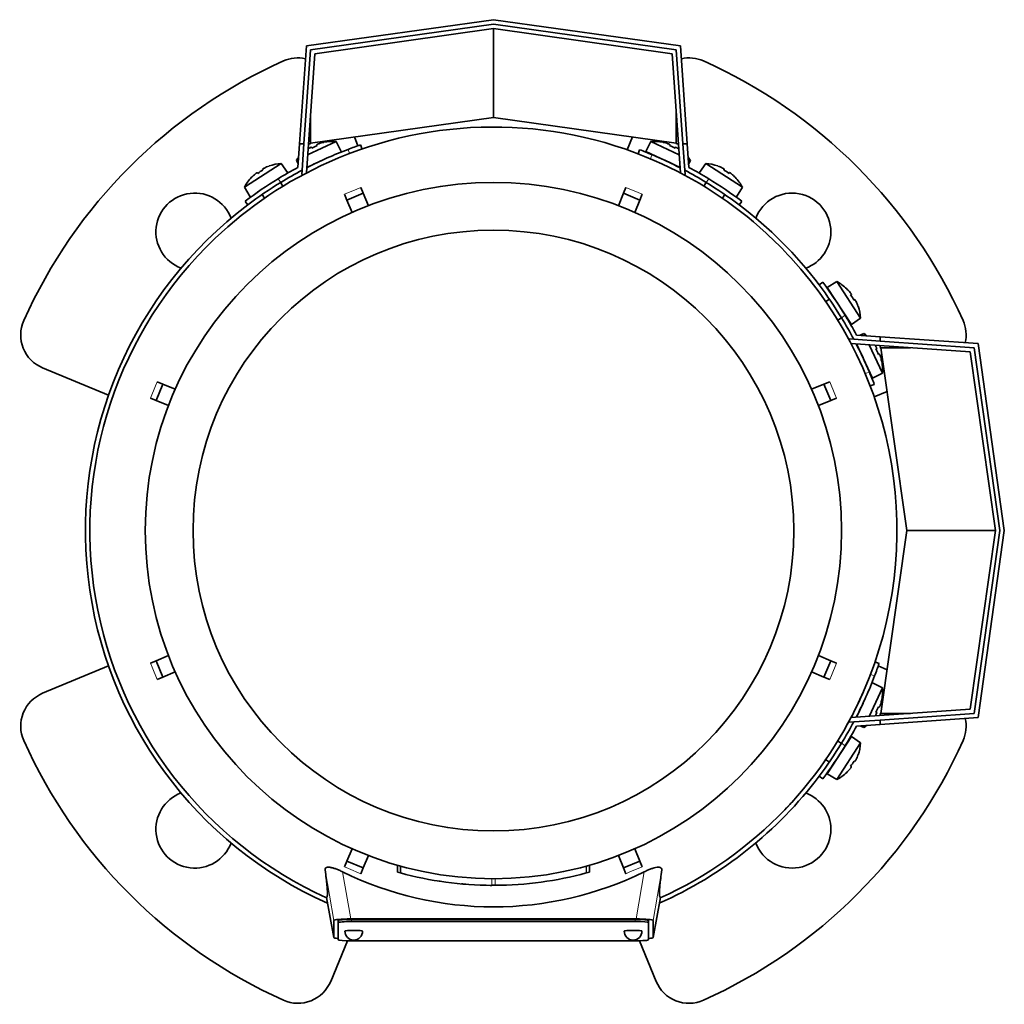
# Model space of a CAD drawing. Header units: millimetres. Extents: x 148 to 904, y -3036 to 2161.
# Tile 1 of 25: x 148 to 370, y -3036 to -2814. Entities that reach past the tile are written whole.
import ezdxf

# ---------------------------------------------------------------- set-up
doc = ezdxf.new("R2010")
doc.units = ezdxf.units.MM
for name, color, linetype in [('M5X8_UNI7687', 7, 'Continuous'), ('MID_134-14', 7, 'Continuous'), ('VSI134_ADATTATOR', 7, 'Continuous'), ('VSI134_DIFFUSORE', 7, 'Continuous'), ('VSI134_FILTRO_A', 7, 'Continuous'), ('VSI134_FILTRO_B', 7, 'Continuous'), ('VSI134_TERMINALE', 7, 'Continuous'), ('VSI134_TESTATA', 7, 'Continuous')]:
    doc.layers.add(name, color=color, linetype=linetype)

# ---------------------------------------------------------------- blocks, each defined once
blk = doc.blocks.new('SE2')
at = {"layer": 'M5X8_UNI7687', "color": 7, "linetype": 'Continuous', "lineweight": 35}
for p, q in [((212.8, -2844.71), (219.22, -2841.71)), ((216.45, -2841.88), (216.45, -2841.91)), ((220.34, -2843.95), (219.22, -2841.71)), ((290.16, -2841.71), (289.04, -2843.95)), ((290.16, -2841.71), (296.58, -2844.71)), ((292.93, -2841.88), (292.93, -2841.91)), ((213.6, -2843.01), (213.7, -2843.19)), ((214.89, -2842.41), (214.96, -2842.6)), ((296.78, -2847.56), (289.04, -2843.95)), ((294.49, -2842.41), (294.42, -2842.6)), ((295.78, -2843.01), (295.68, -2843.19)), ((210.28, -2845.88), (210.73, -2845.68)), ((210.28, -2845.88), (210.65, -2846.73)), ((215.81, -2846.06), (212.6, -2847.56)), ((298.65, -2845.68), (299.1, -2845.88)), ((298.73, -2846.73), (299.1, -2845.88)), ((206.81, -2846.67), (198.54, -2852.04)), ((202.62, -2847.96), (202.71, -2848.14)), ((204.09, -2847.24), (204.09, -2847.22)), ((208.23, -2848.73), (206.81, -2846.67)), ((302.57, -2846.67), (301.15, -2848.73)), ((310.84, -2852.04), (302.57, -2846.67)), ((305.29, -2847.24), (305.29, -2847.22)), ((306.76, -2847.96), (306.67, -2848.14)), ((200.17, -2849.79), (200.15, -2849.78)), ((201.43, -2848.73), (201.55, -2848.89)), ((307.95, -2848.73), (307.83, -2848.89)), ((309.23, -2849.78), (309.21, -2849.79)), ((198.54, -2852.04), (199.85, -2854.17)), ((207.24, -2851.79), (206.7, -2850.95)), ((302.68, -2850.95), (302.14, -2851.79)), ((309.53, -2854.17), (310.84, -2852.04)), ((202.51, -2853.68), (203.05, -2854.52)), ((306.33, -2854.52), (306.87, -2853.68)), ((332.1, -2873.3), (329.96, -2874.6)), ((329.96, -2874.6), (335.41, -2882.99)), ((337.47, -2881.57), (332.1, -2873.3)), ((334.35, -2874.93), (334.36, -2874.91)), ((330.45, -2877.26), (329.62, -2877.8)), ((335.4, -2876.18), (335.24, -2876.31)), ((336.18, -2877.37), (336, -2877.47)), ((336.89, -2878.85), (336.92, -2878.85)), ((332.34, -2882), (333.18, -2881.45)), ((335.41, -2882.99), (337.47, -2881.57)), ((338.25, -2885.04), (337.4, -2885.41)), ((338.25, -2885.04), (338.46, -2885.48)), ((340.18, -2895.1), (336.57, -2887.35)), ((339.42, -2887.55), (342.42, -2893.98)), ((341.12, -2888.36), (340.95, -2888.46)), ((341.72, -2889.64), (341.53, -2889.71)), ((342.25, -2891.21), (342.23, -2891.2)), ((340.18, -2895.1), (342.42, -2893.98)), ((342.42, -2964.91), (340.18, -2963.79)), ((342.42, -2964.91), (339.42, -2971.34)), ((336.57, -2971.54), (338.07, -2968.33)), ((342.23, -2967.69), (342.25, -2967.68)), ((341.12, -2970.53), (340.95, -2970.43)), ((341.72, -2969.25), (341.53, -2969.18)), ((337.4, -2973.48), (338.25, -2973.85)), ((338.46, -2973.41), (338.25, -2973.85)), ((335.41, -2975.9), (329.96, -2984.29)), ((332.1, -2985.59), (337.47, -2977.32)), ((333.18, -2977.44), (332.27, -2976.85)), ((337.47, -2977.32), (335.41, -2975.9)), ((329.57, -2981.05), (330.46, -2981.63)), ((336.18, -2981.52), (336, -2981.42)), ((336.89, -2980.04), (336.92, -2980.04)), ((334.35, -2983.96), (334.36, -2983.98)), ((335.4, -2982.71), (335.24, -2982.58)), ((329.96, -2984.29), (332.1, -2985.59))]:
    blk.add_line(p, q, dxfattribs=at)
for centre, radius, start, end in [((218.43, -2851.68), 10, 85.4586, 101.4084), ((290.95, -2851.68), 10, 78.5916, 94.5414), ((218.43, -2851.68), 10, 140.1325, 144.5414), ((290.64, -2845.25), 0.5, 41.1882, 65), ((290.95, -2851.68), 10, 35.4586, 39.8675), ((207.42, -2856.65), 10, 93.4586, 109.4084), ((296.08, -2847.79), 0.5, 65, 88.8118), ((301.96, -2856.65), 10, 70.5916, 86.5414), ((207.42, -2856.65), 10, 136.5916, 152.5414), ((206.83, -2850.23), 0.5, 123, 146.6899), ((302.55, -2850.23), 0.5, 33.3101, 57), ((301.96, -2856.65), 10, 27.4586, 43.4084), ((201.79, -2853.5), 0.5, 98.6016, 123), ((307.58, -2853.5), 0.5, 57, 80.4411), ((327.49, -2882.17), 10, 46.5916, 62.5414), ((330.63, -2876.55), 0.5, 8.6016, 33), ((327.49, -2882.17), 10, 3.4586, 19.4084), ((333.9, -2881.58), 0.5, 33, 56.6899), ((332.45, -2893.18), 10, 50.1325, 54.5414), ((336.35, -2888.06), 0.5, 1.1882, 25), ((332.45, -2893.18), 10, 355.4586, 11.4084), ((338.88, -2893.49), 0.5, 25, 48.8118), ((332.45, -2965.71), 10, 348.5916, 4.5414), ((332.45, -2965.71), 10, 305.4586, 309.8675), ((327.49, -2976.72), 10, 340.5916, 356.5414), ((333.9, -2977.31), 0.5, 303.3101, 327), ((330.63, -2982.34), 0.5, 327, 350.4411), ((327.49, -2976.72), 10, 297.4586, 313.4084)]:
    blk.add_arc(centre, radius, start, end, dxfattribs=at)
for centre, major_axis, ratio, start_param, end_param in [((218.42, -2851.67), (9.06, 4.23), 0.996195, 1.335108, 1.449667), ((290.96, -2851.67), (-9.06, 4.23), 0.996195, 4.833518, 4.948078), ((218.42, -2851.67), (-9.06, -4.23), 0.996195, 4.833518, 4.864343), ((217.5, -2849.68), (8.39, 3.91), 0.811251, 1.49595, 1.645642), ((291.88, -2849.68), (8.39, -3.91), 0.811251, 1.49595, 1.645642), ((290.96, -2851.67), (9.06, -4.23), 0.996195, 1.418842, 1.449667), ((206.21, -2854.8), (7.77, 5.04), 0.811251, 1.49595, 1.645642), ((207.41, -2856.64), (8.39, 5.45), 0.996195, 1.335108, 1.449667), ((301.97, -2856.64), (-8.39, 5.45), 0.996195, 4.833518, 4.948078), ((303.17, -2854.8), (7.77, -5.04), 0.811251, 1.49595, 1.645642), ((207.41, -2856.64), (-8.39, -5.45), 0.996195, 4.833518, 4.948078), ((301.97, -2856.64), (8.39, -5.45), 0.996195, 1.335108, 1.449667), ((327.5, -2882.16), (-5.45, 8.39), 0.996195, 4.833518, 4.948078), ((329.34, -2880.97), (5.04, -7.77), 0.811251, 1.49595, 1.645642), ((327.5, -2882.16), (5.45, -8.39), 0.996195, 1.335108, 1.449667), ((332.46, -2893.18), (-4.23, 9.06), 0.996195, 4.833518, 4.864343), ((334.45, -2892.25), (3.91, -8.39), 0.811251, 1.49595, 1.645642), ((332.46, -2893.18), (4.23, -9.06), 0.996195, 1.335108, 1.449667), ((332.46, -2965.71), (4.23, 9.06), 0.996195, 4.833518, 4.948078), ((334.45, -2966.64), (-3.91, -8.39), 0.811251, 1.49595, 1.645642), ((332.46, -2965.71), (-4.23, -9.06), 0.996195, 1.418842, 1.449667), ((329.34, -2977.92), (-5.04, -7.77), 0.811251, 1.49595, 1.645642), ((327.5, -2976.73), (5.45, 8.39), 0.996195, 4.833518, 4.948078), ((327.5, -2976.73), (-5.45, -8.39), 0.996195, 1.335108, 1.449667)]:
    blk.add_ellipse(centre, major_axis=major_axis, ratio=ratio, start_param=start_param, end_param=end_param, dxfattribs=at)
for points in [[(213.6, -2843.01), (213.6, -2843.01), (213.6, -2843.01), (213.59, -2843), (213.57, -2843.01), (213.56, -2843.01), (213.54, -2843.02), (213.52, -2843.02), (213.49, -2843.04), (213.46, -2843.05), (213.42, -2843.07), (213.39, -2843.08), (213.35, -2843.1), (213.31, -2843.12), (213.27, -2843.15), (213.24, -2843.17), (213.19, -2843.19), (213.16, -2843.21), (213.15, -2843.22)], [(215.34, -2842.2), (215.32, -2842.2), (215.29, -2842.22), (215.24, -2842.23), (215.2, -2842.25), (215.16, -2842.26), (215.12, -2842.28), (215.08, -2842.29), (215.05, -2842.31), (215.01, -2842.32), (214.98, -2842.34), (214.95, -2842.35), (214.93, -2842.37), (214.92, -2842.38), (214.9, -2842.39), (214.89, -2842.4), (214.89, -2842.4), (214.89, -2842.41), (214.89, -2842.41)], [(294.49, -2842.41), (294.49, -2842.41), (294.49, -2842.4), (294.49, -2842.4), (294.48, -2842.39), (294.46, -2842.38), (294.45, -2842.37), (294.43, -2842.35), (294.4, -2842.34), (294.37, -2842.32), (294.33, -2842.31), (294.3, -2842.29), (294.26, -2842.28), (294.22, -2842.26), (294.18, -2842.25), (294.13, -2842.23), (294.09, -2842.22), (294.06, -2842.2), (294.04, -2842.2)], [(296.23, -2843.22), (296.21, -2843.21), (296.19, -2843.19), (296.14, -2843.17), (296.1, -2843.15), (296.07, -2843.12), (296.03, -2843.1), (295.99, -2843.08), (295.96, -2843.07), (295.92, -2843.05), (295.89, -2843.04), (295.86, -2843.02), (295.84, -2843.02), (295.82, -2843.01), (295.81, -2843.01), (295.79, -2843), (295.78, -2843.01), (295.78, -2843.01), (295.78, -2843.01)], [(203.04, -2847.69), (203.02, -2847.69), (202.99, -2847.71), (202.95, -2847.73), (202.91, -2847.75), (202.87, -2847.77), (202.83, -2847.79), (202.79, -2847.82), (202.76, -2847.84), (202.73, -2847.86), (202.7, -2847.88), (202.68, -2847.89), (202.66, -2847.91), (202.64, -2847.92), (202.63, -2847.93), (202.62, -2847.94), (202.62, -2847.95), (202.62, -2847.96), (202.62, -2847.96)], [(306.76, -2847.96), (306.76, -2847.96), (306.76, -2847.95), (306.76, -2847.94), (306.75, -2847.93), (306.74, -2847.92), (306.72, -2847.91), (306.7, -2847.89), (306.68, -2847.88), (306.65, -2847.86), (306.62, -2847.84), (306.59, -2847.82), (306.55, -2847.79), (306.51, -2847.77), (306.47, -2847.75), (306.43, -2847.73), (306.39, -2847.71), (306.36, -2847.69), (306.34, -2847.69)], [(201.43, -2848.73), (201.43, -2848.73), (201.42, -2848.73), (201.41, -2848.73), (201.4, -2848.73), (201.38, -2848.74), (201.37, -2848.75), (201.34, -2848.76), (201.32, -2848.77), (201.29, -2848.79), (201.26, -2848.81), (201.23, -2848.83), (201.19, -2848.86), (201.16, -2848.88), (201.12, -2848.91), (201.09, -2848.94), (201.05, -2848.97), (201.02, -2848.99), (201.01, -2849)], [(308.37, -2849), (308.36, -2848.99), (308.33, -2848.97), (308.29, -2848.94), (308.26, -2848.91), (308.22, -2848.88), (308.19, -2848.86), (308.15, -2848.83), (308.12, -2848.81), (308.09, -2848.79), (308.06, -2848.77), (308.04, -2848.76), (308.01, -2848.75), (307.99, -2848.74), (307.98, -2848.73), (307.97, -2848.73), (307.96, -2848.73), (307.95, -2848.73), (307.95, -2848.73)], [(335.4, -2876.18), (335.41, -2876.18), (335.41, -2876.18), (335.41, -2876.17), (335.4, -2876.15), (335.4, -2876.14), (335.39, -2876.12), (335.38, -2876.1), (335.36, -2876.07), (335.34, -2876.04), (335.32, -2876.01), (335.3, -2875.98), (335.28, -2875.95), (335.25, -2875.91), (335.22, -2875.88), (335.2, -2875.84), (335.17, -2875.8), (335.14, -2875.78), (335.13, -2875.76)], [(336.45, -2877.79), (336.44, -2877.77), (336.43, -2877.74), (336.4, -2877.7), (336.38, -2877.66), (336.36, -2877.62), (336.34, -2877.58), (336.32, -2877.55), (336.3, -2877.51), (336.28, -2877.48), (336.26, -2877.45), (336.24, -2877.43), (336.23, -2877.41), (336.21, -2877.4), (336.2, -2877.38), (336.19, -2877.38), (336.18, -2877.37), (336.18, -2877.37), (336.18, -2877.37)], [(341.12, -2888.36), (341.13, -2888.36), (341.13, -2888.35), (341.13, -2888.34), (341.13, -2888.33), (341.13, -2888.31), (341.12, -2888.29), (341.11, -2888.27), (341.1, -2888.24), (341.08, -2888.21), (341.07, -2888.18), (341.05, -2888.14), (341.03, -2888.11), (341.01, -2888.07), (340.99, -2888.03), (340.97, -2887.99), (340.94, -2887.95), (340.92, -2887.92), (340.91, -2887.9)], [(341.94, -2890.09), (341.93, -2890.08), (341.92, -2890.05), (341.9, -2890), (341.89, -2889.96), (341.87, -2889.92), (341.86, -2889.88), (341.84, -2889.84), (341.82, -2889.8), (341.81, -2889.77), (341.79, -2889.74), (341.78, -2889.71), (341.77, -2889.69), (341.76, -2889.67), (341.75, -2889.66), (341.74, -2889.65), (341.73, -2889.64), (341.73, -2889.64), (341.72, -2889.64)], [(340.91, -2970.98), (340.92, -2970.97), (340.94, -2970.94), (340.97, -2970.9), (340.99, -2970.86), (341.01, -2970.82), (341.03, -2970.78), (341.05, -2970.75), (341.07, -2970.71), (341.08, -2970.68), (341.1, -2970.65), (341.11, -2970.62), (341.12, -2970.6), (341.13, -2970.58), (341.13, -2970.56), (341.13, -2970.55), (341.13, -2970.54), (341.13, -2970.53), (341.12, -2970.53)], [(341.72, -2969.25), (341.73, -2969.25), (341.73, -2969.25), (341.74, -2969.24), (341.75, -2969.23), (341.76, -2969.22), (341.77, -2969.2), (341.78, -2969.18), (341.79, -2969.15), (341.81, -2969.12), (341.82, -2969.09), (341.84, -2969.05), (341.86, -2969.01), (341.87, -2968.97), (341.89, -2968.93), (341.9, -2968.89), (341.92, -2968.84), (341.93, -2968.81), (341.94, -2968.79)], [(336.18, -2981.52), (336.18, -2981.52), (336.18, -2981.52), (336.19, -2981.51), (336.2, -2981.51), (336.21, -2981.49), (336.23, -2981.48), (336.24, -2981.46), (336.26, -2981.43), (336.28, -2981.41), (336.3, -2981.38), (336.32, -2981.34), (336.34, -2981.3), (336.36, -2981.27), (336.38, -2981.23), (336.4, -2981.19), (336.43, -2981.15), (336.44, -2981.11), (336.45, -2981.1)], [(335.13, -2983.13), (335.14, -2983.11), (335.17, -2983.09), (335.2, -2983.05), (335.22, -2983.01), (335.25, -2982.98), (335.28, -2982.94), (335.3, -2982.91), (335.32, -2982.88), (335.34, -2982.84), (335.36, -2982.82), (335.38, -2982.79), (335.39, -2982.77), (335.4, -2982.75), (335.4, -2982.73), (335.41, -2982.72), (335.41, -2982.71), (335.41, -2982.71), (335.4, -2982.71)]]:
    blk.add_open_spline(points, degree=3, dxfattribs=at)
at = {"layer": 'MID_134-14', "color": 7, "linetype": 'Continuous', "lineweight": 35}
for p, q in [((214.39, -2821.92), (254.69, -2816.26)), ((254.69, -2816.26), (294.99, -2821.92)), ((212.51, -2848.81), (214.39, -2821.92)), ((294.99, -2821.92), (296.87, -2848.81)), ((211.55, -2848.18), (211.48, -2849.18)), ((297.9, -2849.18), (297.83, -2848.18)), ((211.48, -2849.18), (211.77, -2849.2)), ((297.61, -2849.2), (297.9, -2849.18)), ((334.95, -2886.24), (335.95, -2886.31)), ((362.21, -2889.15), (335.32, -2887.27)), ((367.88, -2929.44), (362.21, -2889.15)), ((362.21, -2969.74), (367.88, -2929.44)), ((335.27, -2971.63), (362.21, -2969.74)), ((334.95, -2972.65), (334.93, -2972.32)), ((335.95, -2972.58), (334.95, -2972.65))]:
    blk.add_line(p, q, dxfattribs=at)
at = {"layer": 'VSI134_ADATTATOR', "color": 7, "linetype": 'Continuous', "lineweight": 35}
for p, q in [((223.33, -2840.67), (224.15, -2842.66)), ((284.84, -2843.59), (286.05, -2840.67)), ((167.91, -2898.91), (153.04, -2892.75)), ((343.47, -2898.08), (340.55, -2899.29)), ((153.04, -2966.14), (167.91, -2959.98)), ((341.47, -2959.98), (343.47, -2960.81)), ((221.78, -3021.95), (218, -3031.1)), ((291.38, -3031.1), (287.6, -3021.95))]:
    blk.add_line(p, q, dxfattribs=at)
for centre, radius, start, end in [((254.69, -2929.44), 116, 114.0918, 155.9082), ((210.6, -2830.85), 8, 77.6977, 114.0918), ((298.78, -2830.85), 8, 65.9082, 102.3023), ((254.69, -2929.44), 116, 24.0918, 65.9082), ((187.34, -2862.09), 8.75, 20.7308, 249.2692), ((322.04, -2862.09), 8.75, 0, 159.2692), ((322.04, -2862.09), 8.75, 290.7308, 0), ((156.1, -2885.36), 8, 155.9082, 247.5), ((353.28, -2885.36), 8, 347.6977, 24.0918), ((156.1, -2973.53), 8, 112.5, 204.0918), ((353.28, -2973.53), 8, 335.9082, 12.3023), ((254.69, -2929.44), 116, 204.0918, 245.9082), ((254.69, -2929.44), 116, 294.0918, 335.9082), ((187.34, -2996.8), 8.75, 110.7308, 339.2692), ((322.04, -2996.8), 8.75, 0, 69.2692), ((322.04, -2996.8), 8.75, 200.7308, 0), ((210.6, -3028.04), 8, 245.9082, 337.5), ((298.78, -3028.04), 8, 202.5, 294.0918)]:
    blk.add_arc(centre, radius, start, end, dxfattribs=at)
at = {"layer": 'VSI134_DIFFUSORE', "color": 7, "linetype": 'Continuous', "lineweight": 35}
for start, end in [(332.3869, 336.5049), (331.0611, 331.8584), (316.237, 317.5707)]:
    blk.add_arc((254.69, -2929.44), 91, start, end, dxfattribs=at)
at = {"layer": 'VSI134_FILTRO_A', "color": 4, "linetype": 'Continuous', "lineweight": 9}
for p, q in [((222.24, -2844.43), (221.92, -2843.48)), ((340.65, -2962.22), (339.71, -2961.89))]:
    blk.add_line(p, q, dxfattribs=at)
at = {"layer": 'VSI134_FILTRO_A', "color": 7, "linetype": 'Continuous', "lineweight": 35}
for p, q in [((225.06, -2843.4), (224.74, -2842.46)), ((341.68, -2959.4), (340.73, -2959.07))]:
    blk.add_line(p, q, dxfattribs=at)
for start, end in [(110.8687, 117.2305), (109, 110.8687), (127.0241, 246.0068), (339.1313, 341), (332.7695, 339.1313), (293.9932, 322.9759)]:
    blk.add_arc((254.69, -2929.44), 92, start, end, dxfattribs=at)
at = {"layer": 'VSI134_FILTRO_B', "color": 7, "linetype": 'Continuous', "lineweight": 35}
for p, q in [((287.66, -2843.56), (287.3, -2844.49)), ((339.65, -2896.83), (340.58, -2896.47))]:
    blk.add_line(p, q, dxfattribs=at)
at = {"layer": 'VSI134_FILTRO_B', "color": 4, "linetype": 'Continuous', "lineweight": 9}
for p, q in [((290.44, -2844.68), (290.08, -2845.61)), ((338.52, -2894.05), (339.46, -2893.69))]:
    blk.add_line(p, q, dxfattribs=at)
at = {"layer": 'VSI134_FILTRO_B', "color": 7, "linetype": 'Continuous', "lineweight": 35}
for start, end in [(67.1313, 69), (62.7695, 67.1313), (37.0241, 52.9759), (22.8687, 27.2305), (21, 22.8687)]:
    blk.add_arc((254.69, -2929.44), 92, start, end, dxfattribs=at)
at = {"layer": 'VSI134_TERMINALE', "color": 7, "linetype": 'Continuous', "lineweight": 35}
for p, q in [((212.51, -2820.17), (254.69, -2814.24)), ((254.69, -2815.25), (213.45, -2821.05)), ((254.69, -2814.24), (296.87, -2820.17)), ((295.93, -2821.05), (254.69, -2815.25)), ((254.69, -2836.26), (254.69, -2816.26)), ((210.96, -2842.26), (212.51, -2820.17)), ((213.45, -2821.05), (211.97, -2842.26)), ((297.41, -2842.26), (295.93, -2821.05)), ((296.87, -2820.17), (298.41, -2842.26)), ((213.45, -2842.06), (213.45, -2835.38)), ((254.69, -2836.26), (213.45, -2842.06)), ((295.93, -2842.06), (254.69, -2836.26)), ((295.93, -2842.06), (295.93, -2835.38)), ((210.59, -2847.56), (210.96, -2842.26)), ((210.96, -2842.26), (211.97, -2842.26)), ((211.55, -2848.18), (211.97, -2842.26)), ((213.44, -2842.26), (212.97, -2842.26)), ((213.44, -2842.26), (213.45, -2842.06)), ((295.93, -2842.06), (295.94, -2842.26)), ((295.94, -2842.26), (296.41, -2842.26)), ((297.83, -2848.18), (297.41, -2842.26)), ((297.41, -2842.26), (298.41, -2842.26)), ((298.79, -2847.56), (298.41, -2842.26)), ((198.69, -2855.2), (199.29, -2855.99)), ((310.09, -2855.99), (310.69, -2855.2)), ((328.94, -2873.44), (328.14, -2874.05)), ((335.95, -2886.31), (341.88, -2886.72)), ((336.57, -2885.35), (341.88, -2885.72)), ((341.88, -2885.72), (363.97, -2887.26)), ((341.88, -2885.72), (341.88, -2886.72)), ((363.09, -2888.21), (341.88, -2886.72)), ((341.88, -2888.19), (341.88, -2887.72)), ((341.88, -2888.19), (342.08, -2888.21)), ((347.88, -2929.44), (342.08, -2888.21)), ((342.08, -2888.21), (348.75, -2888.21)), ((368.89, -2929.44), (363.09, -2888.21)), ((363.97, -2887.26), (369.89, -2929.44)), ((342.08, -2970.68), (347.88, -2929.44)), ((347.88, -2929.44), (367.88, -2929.44)), ((363.09, -2970.68), (368.89, -2929.44)), ((369.89, -2929.44), (363.97, -2971.63)), ((341.88, -2972.17), (363.09, -2970.68)), ((342.08, -2970.68), (341.88, -2970.7)), ((341.88, -2970.7), (341.88, -2971.17)), ((342.08, -2970.68), (348.75, -2970.68)), ((335.95, -2972.58), (341.88, -2972.17)), ((363.97, -2971.63), (341.88, -2973.17)), ((341.88, -2972.17), (341.88, -2973.17)), ((336.57, -2973.54), (341.88, -2973.17)), ((328.14, -2984.84), (328.94, -2985.44))]:
    blk.add_line(p, q, dxfattribs=at)
at = {"layer": 'VSI134_TERMINALE', "color": 4, "linetype": 'Continuous', "lineweight": 9}
for p, q in [((206.14, -2850.12), (206.74, -2850.93)), ((302.64, -2850.93), (303.24, -2850.12)), ((334.01, -2880.89), (333.21, -2881.5)), ((333.21, -2977.39), (334.01, -2978))]:
    blk.add_line(p, q, dxfattribs=at)
at = {"layer": 'VSI134_TERMINALE', "color": 7, "linetype": 'Continuous', "lineweight": 35}
for radius, start, end in [(93, 118.3041, 121.4706), (92, 117.9617, 121.4101), (92, 58.5899, 62.0383), (93, 58.5294, 61.6959), (93, 121.4706, 127.0241), (93, 52.9759, 58.5294), (92, 121.4101, 127.0241), (92, 52.9759, 58.5899), (92, 31.4101, 37.0241), (93, 31.4706, 37.0241), (92, 27.9617, 31.4101), (93, 28.3041, 31.4706), (92, 328.5899, 332.0383), (93, 328.5294, 331.6959), (92, 322.9759, 328.5899), (93, 322.9759, 328.5294)]:
    blk.add_arc((254.69, -2929.44), radius, start, end, dxfattribs=at)
at = {"layer": 'VSI134_TESTATA', "color": 7, "linetype": 'Continuous', "lineweight": 35}
for p, q in [((218.41, -2845.99), (217.6, -2846.35)), ((224.81, -2852.08), (225.35, -2853.38)), ((284.03, -2853.38), (284.57, -2852.08)), ((221.65, -2854.91), (221.11, -2853.61)), ((221.65, -2854.91), (225.35, -2853.38)), ((222.81, -2857.71), (221.65, -2854.91)), ((225.35, -2853.38), (226.51, -2856.18)), ((282.87, -2856.18), (284.03, -2853.38)), ((284.03, -2853.38), (287.73, -2854.91)), ((287.73, -2854.91), (286.57, -2857.71)), ((288.26, -2853.61), (287.73, -2854.91)), ((178.63, -2900.1), (180.16, -2896.41)), ((178.86, -2895.87), (180.16, -2896.41)), ((180.16, -2896.41), (182.95, -2897.57)), ((326.43, -2897.57), (329.22, -2896.41)), ((329.22, -2896.41), (330.52, -2895.87)), ((329.22, -2896.41), (330.75, -2900.1)), ((178.63, -2900.1), (177.33, -2899.57)), ((332.05, -2899.57), (330.75, -2900.1)), ((181.42, -2901.26), (178.63, -2900.1)), ((330.75, -2900.1), (327.96, -2901.26)), ((177.33, -2959.32), (178.63, -2958.79)), ((178.63, -2958.79), (181.42, -2957.63)), ((180.16, -2962.48), (178.63, -2958.79)), ((327.96, -2957.63), (330.75, -2958.79)), ((330.75, -2958.79), (329.22, -2962.48)), ((330.75, -2958.79), (332.05, -2959.32)), ((182.95, -2961.32), (180.16, -2962.48)), ((329.22, -2962.48), (326.43, -2961.32)), ((180.16, -2962.48), (178.86, -2963.02)), ((330.52, -2963.02), (329.22, -2962.48)), ((332.4, -2976.79), (332.25, -2976.83)), ((329.55, -2981.18), (329.52, -2981.02)), ((221.65, -3003.98), (222.81, -3001.18)), ((286.57, -3001.18), (287.73, -3003.98)), ((221.11, -3005.28), (221.65, -3003.98)), ((225.35, -3005.51), (221.65, -3003.98)), ((226.51, -3002.71), (225.35, -3005.51)), ((284.03, -3005.51), (282.87, -3002.71)), ((287.73, -3003.98), (284.03, -3005.51)), ((287.73, -3003.98), (288.26, -3005.28)), ((225.35, -3005.51), (224.81, -3006.81)), ((233.04, -3004.9), (233.04, -3006.46)), ((233.08, -3004.91), (233.08, -3006.47)), ((233.7, -3005.09), (233.7, -3006.64)), ((276.33, -3006.46), (276.33, -3004.9)), ((276.33, -3006.47), (276.33, -3004.91)), ((284.57, -3006.81), (284.03, -3005.51)), ((275.64, -3006.65), (275.69, -3006.64)), ((242.68, -3008.54), (242.69, -3008.54)), ((248.75, -3009.22), (248.75, -3009.22)), ((260.68, -3009.22), (260.68, -3009.22)), ((217.05, -3012.22), (218.69, -3021.21)), ((290.69, -3021.21), (292.33, -3012.22)), ((218.69, -3021.2), (218.69, -3017.37)), ((219.69, -3017.87), (219.69, -3017.37)), ((222.51, -3017.02), (286.87, -3017.02)), ((286.69, -3017.11), (222.69, -3017.11)), ((289.69, -3017.87), (289.69, -3017.37)), ((290.69, -3017.37), (290.69, -3021.2)), ((219.69, -3017.87), (219.69, -3021.7)), ((286.69, -3017.61), (222.69, -3017.61)), ((289.69, -3021.7), (289.69, -3017.87)), ((222.69, -3021.96), (286.69, -3021.96))]:
    blk.add_line(p, q, dxfattribs=at)
at = {"layer": 'VSI134_TESTATA', "color": 4, "linetype": 'Continuous', "lineweight": 9}
for p, q in [((223.9, -2852.46), (221.11, -2853.61)), ((223.9, -2852.46), (224.81, -2852.08)), ((287.35, -2853.24), (284.57, -2852.08)), ((287.35, -2853.24), (288.26, -2853.61)), ((178.48, -2896.78), (177.33, -2899.57)), ((178.48, -2896.78), (178.86, -2895.87)), ((331.67, -2898.65), (330.52, -2895.87)), ((331.67, -2898.65), (332.05, -2899.57)), ((177.71, -2960.24), (177.33, -2959.32)), ((330.9, -2962.11), (332.05, -2959.32)), ((177.71, -2960.24), (178.86, -2963.02)), ((330.9, -2962.11), (330.52, -2963.02)), ((218.69, -3017.37), (216.73, -3005.93)), ((222.03, -3005.65), (221.11, -3005.28)), ((222.03, -3005.65), (224.81, -3006.81)), ((233.08, -3006.47), (233.08, -3004.91)), ((275.64, -3006.65), (275.64, -3005.1)), ((275.69, -3006.64), (275.69, -3005.08)), ((276.32, -3006.46), (276.32, -3004.91)), ((285.48, -3006.43), (288.26, -3005.28)), ((292.65, -3005.93), (290.69, -3017.37)), ((222.51, -3017.02), (220.69, -3006.39)), ((254.33, -3009.44), (254.33, -3007.94)), ((255.05, -3009.44), (255.05, -3007.94)), ((285.48, -3006.43), (284.57, -3006.81)), ((288.69, -3006.39), (286.87, -3017.02)), ((217.05, -3012.22), (218.69, -3021.2)), ((290.69, -3021.2), (292.33, -3012.22)), ((222.69, -3017.61), (222.69, -3017.11)), ((286.69, -3017.61), (286.69, -3017.11))]:
    blk.add_line(p, q, dxfattribs=at)
at = {"layer": 'VSI134_TESTATA', "color": 7, "linetype": 'Continuous', "lineweight": 35}
for radius in [78.5, 67.74]:
    blk.add_circle((254.69, -2929.44), radius, dxfattribs=at)
for centre, radius, start, end in [((254.69, -2929.44), 91, 66.5051, 114.0561), ((254.69, -2929.44), 91, 114.0561, 133.594), ((254.69, -2929.44), 91, 47.4949, 66.5051), ((254.69, -2929.44), 91, 133.594, 245.5753), ((254.69, -2929.44), 91, 42.5051, 47.4949), ((254.69, -2929.44), 91, 336.505, 42.5051), ((254.69, -2929.44), 91, 316.4064, 336.505), ((254.69, -2929.44), 91, 294.4247, 316.237), ((254.69, -2937.27), 77.03, 243.8059, 296.1941), ((253.58, -2933.46), 75.83, 254.3174, 254.8013), ((254.69, -2929.44), 80, 254.3278, 254.3303), ((254.69, -2929.46), 79.99, 254.7875, 269.7463), ((254.69, -2929.44), 80, 261.0009, 261.3628), ((254.69, -2929.44), 80, 270.2544, 285.1819), ((256.82, -2937.14), 72.02, 285.1964, 285.7129), ((254.69, -2929.44), 80, 264.8308, 265.4118), ((254.7, -2927.63), 81.82, 269.4577, 269.6802), ((254.69, -2929.44), 80, 269.745, 270.2544), ((223.19, -3019.78), 2, 180, 270), ((223.19, -3019.78), 2, 270, 0), ((286.19, -3019.78), 2, 180, 270), ((286.19, -3019.78), 2, 270, 0)]:
    blk.add_arc(centre, radius, start, end, dxfattribs=at)
for centre, major_axis, ratio, start_param, end_param in [((222.75, -3017.39), (4.06, -0.02), 0.091176, 1.630723, 3.142092), ((222.69, -3017.37), (3, 0), 0.087156, 1.570796, 3.141593), ((286.69, -3017.37), (3, 0), 0.087156, 0, 1.570796), ((286.63, -3017.39), (-4.06, -0.02), 0.091176, 3.141094, 4.652463), ((222.69, -3017.87), (3, 0), 0.087156, 1.570796, 3.141593), ((286.69, -3017.87), (3, 0), 0.087156, 0, 1.570796), ((222.75, -3021.18), (4.06, 0.02), 0.091176, 3.141095, 3.858067), ((222.69, -3021.7), (-3, 0), 0.087156, 0, 1.570796), ((223.19, -3019.78), (2, 0), 0.087156, 0, 3.141593), ((286.19, -3019.78), (2, 0), 0.087156, 0, 3.141593), ((286.69, -3021.7), (-3, 0), 0.087156, 1.570796, 3.141593), ((286.63, -3021.18), (-4.06, 0.02), 0.091176, 2.425118, 3.142091)]:
    blk.add_ellipse(centre, major_axis=major_axis, ratio=ratio, start_param=start_param, end_param=end_param, dxfattribs=at)
for points, knots in [([(216.73, -3005.93), (216.71, -3005.83), (216.72, -3005.74), (216.79, -3005.59), (216.84, -3005.52), (217.02, -3005.42), (217.13, -3005.38), (217.42, -3005.35), (217.59, -3005.35), (217.89, -3005.39), (218, -3005.41), (218.22, -3005.45), (218.33, -3005.48), (218.57, -3005.54), (218.69, -3005.58), (218.94, -3005.66), (219.06, -3005.7), (219.43, -3005.83), (219.69, -3005.94), (220.19, -3006.16), (220.44, -3006.27), (220.69, -3006.39)], [0, 0, 0, 0, 0.125, 0.125, 0.25, 0.25, 0.375, 0.375, 0.5, 0.5, 0.5625, 0.5625, 0.625, 0.625, 0.6875, 0.6875, 0.75, 0.75, 0.875, 0.875, 1, 1, 1, 1]), ([(217.05, -3012.22), (217.08, -3012.2), (217.11, -3012.17), (217.16, -3012.1), (217.18, -3012.04), (217.22, -3011.88), (217.24, -3011.78), (217.25, -3011.51), (217.26, -3011.34), (217.25, -3010.73), (217.21, -3010.16), (217.05, -3008.51), (216.93, -3007.43), (216.73, -3005.93)], [0, 0, 0, 0, 0.125, 0.125, 0.25, 0.25, 0.375, 0.375, 0.5, 0.5, 0.75, 0.75, 1, 1, 1, 1]), ([(288.69, -3006.39), (288.94, -3006.27), (289.19, -3006.16), (289.69, -3005.94), (289.94, -3005.84), (290.44, -3005.65), (290.69, -3005.58), (291.16, -3005.45), (291.38, -3005.4), (291.68, -3005.37), (291.77, -3005.36), (291.95, -3005.36), (292.03, -3005.36), (292.25, -3005.38), (292.36, -3005.42), (292.53, -3005.52), (292.59, -3005.59), (292.66, -3005.74), (292.67, -3005.83), (292.65, -3005.93)], [0, 0, 0, 0, 0.125, 0.125, 0.25, 0.25, 0.375, 0.375, 0.5, 0.5, 0.5625, 0.5625, 0.625, 0.625, 0.75, 0.75, 0.875, 0.875, 1, 1, 1, 1]), ([(292.65, -3005.93), (292.45, -3007.42), (292.33, -3008.5), (292.21, -3009.75), (292.18, -3010.1), (292.14, -3010.69), (292.13, -3010.94), (292.12, -3011.35), (292.13, -3011.51), (292.14, -3011.78), (292.16, -3011.88), (292.2, -3012.04), (292.22, -3012.1), (292.27, -3012.17), (292.3, -3012.2), (292.33, -3012.22)], [0, 0, 0, 0, 0.25, 0.25, 0.375, 0.375, 0.5, 0.5, 0.625, 0.625, 0.75, 0.75, 0.875, 0.875, 1, 1, 1, 1])]:
    blk.add_open_spline(points, degree=3, knots=knots, dxfattribs=at)
blk.add_open_spline([(248.47, -3009.2), (248.36, -3009.19), (248.29, -3009.19), (248.29, -3009.19)], degree=3, dxfattribs=at)

msp = doc.modelspace()

# ---------------------------------------------------------------- block references
msp.add_blockref('SE2', (0, 0))

doc.saveas('drawing.dxf')
